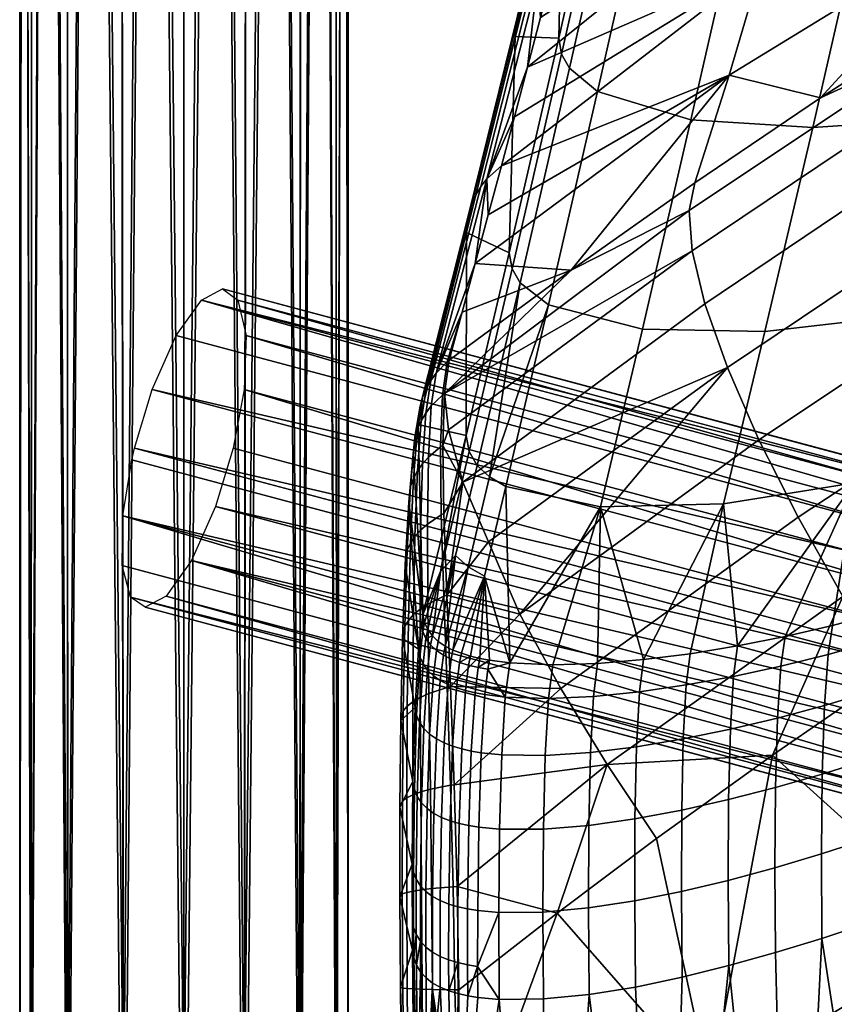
# Model space of a CAD drawing. Header units: millimetres. Extents: x -294 to 294, y -233 to 285.
# Tile 29 of 88: x -248 to -208, y 124 to 172. Entities that reach past the tile are written whole.
import ezdxf

# ---------------------------------------------------------------- set-up
doc = ezdxf.new("R2010")
doc.units = ezdxf.units.MM
doc.header["$MEASUREMENT"] = 0
for name, color, linetype in [('nozky', 250, 'Continuous'), ('podnoz', 251, 'Continuous'), ('sedak', 22, 'Continuous')]:
    doc.layers.add(name, color=color, linetype=linetype)

msp = doc.modelspace()

# ---------------------------------------------------------------- meshes
at = {"layer": 'nozky'}
mesh = msp.add_polyface(dxfattribs=at)
corners = [(-224.936, -216.732, 2), (-223.794, -217.041), (-224.98, -216.952), (-226.511, -216.889, 2), (-223.75, -216.821, 2), (-246.691, 260.476), (-247.41, 261.888), (-233.309, 260.476), (-247.85, 263.411), (-232.59, 261.888), (-234.292, 259.217), (-245.708, 259.217), (-236.892, 257.394), (-241.587, 256.91), (-243.108, 257.394), (-244.5, 258.175), (-238.413, 256.91), (-240, 256.746), (-235.5, 258.175), (-232.15, 263.411), (-232, 265), (-247.85, 262.903, 2), (-247.85, 263.411), (-247.41, 261.888), (-246.691, 259.968, 2), (-246.691, 260.476), (-245.708, 259.217), (-247.41, 261.38, 2), (-244.5, 257.667, 2), (-244.5, 258.175), (-243.108, 257.394), (-241.587, 256.402, 2), (-241.587, 256.91), (-240, 256.746), (-243.108, 256.886, 2), (-245.708, 258.709, 2), (-232.59, 261.38, 2), (-233.309, 260.476), (-232.59, 261.888), (-232.15, 262.903, 2), (-232.15, 263.411), (-232, 265), (-232, 264.492, 2), (-236.892, 256.886, 2), (-238.413, 256.91), (-236.892, 257.394), (-234.292, 258.709, 2), (-235.5, 258.175), (-234.292, 259.217), (-235.5, 257.667, 2), (-233.309, 259.968, 2), (-238.413, 256.402, 2), (-248, 264.492, 2), (-240, 256.238, 2)]
mesh.append_faces([[corners[k] for k in face] for face in [(0, 1, 2, 2), (0, 2, 3, 3), (1, 0, 4, 4), (5, 6, 7, 7), (8, 9, 6, 6), (5, 10, 11, 11), (12, 13, 14, 14), (14, 15, 12, 12), (11, 10, 15, 15), (13, 16, 17, 17), (15, 18, 12, 12), (18, 15, 10, 10), (5, 7, 10, 10), (9, 8, 19, 19), (20, 19, 8, 8), (6, 9, 7, 7), (13, 12, 16, 16), (21, 22, 23, 23), (24, 25, 26, 26), (27, 23, 25, 25), (28, 29, 30, 30), (31, 32, 33, 33), (34, 30, 32, 32), (35, 26, 29, 29), (36, 37, 38, 38), (39, 38, 40, 40), (41, 42, 40, 40), (43, 44, 45, 45), (46, 47, 48, 48), (49, 45, 47, 47), (48, 37, 50, 50), (51, 33, 44, 44), (27, 25, 24, 24), (24, 26, 35, 35), (23, 27, 21, 21), (34, 32, 31, 31), (30, 34, 28, 28), (29, 28, 35, 35), (21, 52, 22, 22), (46, 48, 50, 50), (50, 37, 36, 36), (47, 46, 49, 49), (51, 53, 33, 33), (51, 44, 43, 43), (45, 49, 43, 43), (53, 31, 33, 33), (38, 39, 36, 36), (40, 42, 39, 39)]])
at = {"layer": 'podnoz'}
mesh = msp.add_polyface(dxfattribs=at)
corners = [(-236.892, 272.097, 2), (-237.055, 117.209, 611.832), (-235.5, 271.316, 2), (-234.343, 115.483, 611.393), (-234.292, 270.275, 2), (-233.309, 269.016, 2), (-232.562, 112.854, 610.725), (-232.59, 267.604, 2), (-238.413, 272.582, 2), (-240, 272.746, 2), (-241.587, 272.582, 2), (-240, 117.754, 611.97), (-243.108, 272.097, 2), (-242.945, 117.209, 611.832), (-244.5, 271.316, 2), (-245.708, 270.275, 2), (-245.657, 115.483, 611.393), (-246.691, 269.016, 2), (-232, 110, 610), (-232, 264.492, 2), (-232.15, 266.081, 2), (-248, 110, 610), (-247.438, 112.854, 610.725), (-247.85, 266.081, 2), (-247.41, 267.604, 2), (-248, 264.492, 2), (-247.438, 107.146, 609.275), (-247.41, 261.38, 2), (-246.691, 259.968, 2), (-247.85, 262.903, 2), (-242.945, 102.791, 608.168), (-244.5, 257.667, 2), (-243.108, 256.886, 2), (-245.657, 104.517, 608.607), (-245.708, 258.709, 2), (-232.15, 262.903, 2), (-232.562, 107.146, 609.275), (-232.59, 261.38, 2), (-234.343, 104.517, 608.607), (-234.292, 258.709, 2), (-233.309, 259.968, 2), (-235.5, 257.667, 2), (-241.587, 256.402, 2), (-240, 102.246, 608.03), (-240, 256.238, 2), (-238.413, 256.402, 2), (-236.892, 256.886, 2), (-237.055, 102.791, 608.168)]
mesh.append_faces([[corners[k] for k in face] for face in [(0, 1, 2, 2), (2, 3, 4, 4), (5, 4, 3, 3), (5, 6, 7, 7), (8, 1, 0, 0), (9, 10, 11, 11), (10, 12, 13, 13), (14, 15, 16, 16), (14, 13, 12, 12), (9, 11, 8, 8), (15, 17, 16, 16), (18, 19, 20, 20), (6, 18, 20, 20), (7, 6, 20, 20), (3, 6, 5, 5), (21, 22, 23, 23), (22, 24, 23, 23), (13, 11, 10, 10), (22, 16, 17, 17), (21, 23, 25, 25), (11, 1, 8, 8), (22, 17, 24, 24), (26, 27, 28, 28), (26, 29, 27, 27), (30, 31, 32, 32), (33, 34, 31, 31), (33, 28, 34, 34), (35, 36, 37, 37), (19, 18, 35, 35), (38, 39, 40, 40), (38, 41, 39, 39), (40, 37, 36, 36), (26, 21, 29, 29), (32, 42, 30, 30), (33, 26, 28, 28), (30, 33, 31, 31), (43, 42, 44, 44), (44, 45, 43, 43), (46, 47, 45, 45), (41, 47, 46, 46), (36, 38, 40, 40), (25, 29, 21, 21)]])
mesh = msp.add_polyface(dxfattribs=at)
corners = [(-235.5, 271.316, 2), (-237.055, 117.209, 611.832), (-234.343, 115.483, 611.393), (-242.945, 117.209, 611.832), (-244.5, 271.316, 2), (-245.657, 115.483, 611.393), (-232.562, 107.146, 609.275), (-232.15, 262.903, 2), (-232, 110, 610), (-237.069, 153.577, 456.609), (-237.592, 150.723, 457.363), (-194.231, 139.156, 443.677), (-193.929, 140.567, 443.441), (-236.967, 156.206, 454.708), (-193.708, 142.01, 442.923), (-193.595, 143.399, 442.108), (-238.454, 147.87, 457.046), (-194.614, 137.746, 443.658), (-238.119, 158.477, 449.14), (-237.365, 157.932, 451.99), (-194.004, 146.365, 438.304), (-194.352, 146.78, 436.852), (-239.138, 157.932, 446.374), (-194.758, 146.909, 435.454), (-195.228, 146.78, 434.076), (-241.546, 153.577, 442.422), (-240.373, 156.206, 443.919), (-197.012, 144.638, 430.234), (-197.625, 143.399, 429.338), (-242.541, 150.148, 442.17), (-242.408, 150.723, 442.105), (-199.047, 139.156, 428.419), (-199.18, 138.581, 428.484), (-198.186, 142.01, 428.736), (-198.665, 140.567, 428.438), (-196.383, 145.646, 431.376), (-193.607, 144.638, 441.023), (-193.748, 145.646, 439.726), (-195.777, 146.365, 432.688), (-177.675, 144.25, 433.426), (-186.468, 144.837, 435.972), (-185.907, 143.077, 438.64), (-176.946, 142.478, 436.045), (-178.461, 144.8, 430.586), (-187.249, 145.387, 433.131), (-179.242, 144.228, 427.749), (-188.171, 144.823, 430.335), (-179.955, 142.436, 425.139), (-189.179, 143.051, 427.81), (-169.983, 144.612, 431.395), (-169.205, 142.842, 434.001), (-170.746, 145.164, 428.549), (-171.439, 144.595, 425.689), (-172.001, 142.809, 423.038)]
mesh.append_faces([[corners[k] for k in face] for face in [(0, 1, 2, 2), (3, 4, 5, 5), (6, 7, 8, 8), (9, 10, 11, 12), (13, 9, 14, 15), (10, 16, 17, 11), (18, 19, 20, 21), (22, 18, 23, 24), (25, 26, 27, 28), (29, 30, 31, 32), (30, 25, 33, 34), (26, 22, 35, 27), (19, 13, 36, 37), (9, 12, 14, 14), (13, 15, 36, 36), (19, 37, 20, 20), (22, 24, 38, 38), (18, 21, 23, 23), (25, 28, 33, 33), (22, 38, 35, 35), (39, 40, 41, 42), (43, 44, 40, 39), (45, 46, 44, 43), (47, 48, 46, 45), (49, 39, 42, 50), (51, 43, 39, 49), (52, 45, 43, 51), (53, 47, 45, 52), (41, 37, 36, 36), (40, 20, 37, 37), (36, 15, 41, 41), (44, 23, 21, 21), (44, 24, 23, 23), (46, 35, 38, 38), (48, 28, 27, 27), (27, 35, 48, 48), (38, 24, 46, 46), (21, 20, 40, 40), (41, 40, 37, 37), (40, 44, 21, 21), (46, 48, 35, 35), (44, 46, 24, 24)]])
mesh = msp.add_polyface(dxfattribs=at)
corners = [(-241.587, 256.402, 2), (-240, 102.246, 608.03), (-242.945, 102.791, 608.168), (-238.413, 256.402, 2), (-237.055, 102.791, 608.168), (-235.5, 257.667, 2), (-234.343, 104.517, 608.607), (-242.979, 147.428, 443.081), (-242.541, 150.148, 442.17), (-199.18, 138.581, 428.484), (-199.44, 137.222, 428.808), (-243.014, 145.011, 445.013), (-199.693, 134.575, 430.244), (-199.653, 133.444, 431.327), (-242.603, 143.458, 447.628), (-199.499, 132.535, 432.585), (-241.881, 142.97, 450.327), (-199.242, 131.891, 433.942), (-198.907, 131.519, 435.318), (-199.619, 135.861, 429.395), (-240.862, 143.515, 453.094), (-198.521, 131.403, 436.642), (-198.051, 131.533, 438.02), (-239.627, 145.241, 455.548), (-197.502, 131.948, 439.408), (-196.896, 132.667, 440.719), (-238.454, 147.87, 457.046), (-195.653, 134.914, 442.758), (-195.093, 136.302, 443.36), (-196.267, 133.674, 441.862), (-194.614, 137.746, 443.658), (-242.408, 150.723, 442.105), (-198.665, 140.567, 428.438), (-199.047, 139.156, 428.419), (-190.634, 136.85, 425.84), (-190.773, 134.069, 426.658), (-190.557, 131.602, 428.513), (-190.001, 130.019, 431.083), (-189.257, 129.527, 433.776), (-188.335, 130.09, 436.572), (-187.327, 131.863, 439.096), (-197.625, 143.399, 429.338), (-190.034, 140.359, 426.214), (-198.186, 142.01, 428.736), (-189.179, 143.051, 427.81), (-197.403, 138.738, 427.902), (-190.566, 137.438, 425.795)]
mesh.append_faces([[corners[k] for k in face] for face in [(0, 1, 2, 2), (3, 4, 1, 1), (4, 5, 6, 6), (7, 8, 9, 10), (11, 7, 12, 13), (14, 11, 13, 15), (16, 14, 17, 18), (7, 10, 19, 19), (7, 19, 12, 12), (14, 15, 17, 17), (20, 16, 21, 22), (23, 20, 24, 25), (26, 23, 27, 28), (21, 16, 18, 18), (20, 22, 24, 24), (23, 25, 29, 29), (23, 29, 27, 27), (26, 28, 30, 30), (31, 32, 33, 33), (34, 10, 9, 9), (35, 19, 10, 10), (36, 13, 12, 12), (36, 15, 13, 13), (12, 19, 35, 35), (37, 18, 17, 17), (38, 21, 18, 18), (39, 24, 22, 22), (40, 29, 25, 25), (22, 21, 38, 38), (17, 15, 37, 37), (35, 36, 12, 12), (36, 37, 15, 15), (37, 38, 18, 18), (34, 35, 10, 10), (41, 42, 43, 43), (44, 42, 41, 41), (32, 43, 42, 42), (45, 33, 32, 32), (45, 46, 34, 9), (32, 46, 45, 45), (33, 45, 9, 9)]])
at = {"layer": 'sedak'}
mesh = msp.add_polyface(dxfattribs=at)
corners = [(-199.414, 181.352, 516.355), (-211.86, 174.239, 518.883), (-210.286, 179.702, 543.673), (-197.854, 186.338, 541.406), (-200.978, 176.518, 491.283), (-213.437, 168.89, 494.074), (-221.358, 176.568, 561.877), (-208.717, 185.286, 568.441), (-223.261, 169.27, 532.105), (-208.974, 167.78, 468.255), (-188.155, 183.688, 488.659), (-196.465, 175.657, 465.648), (-221.133, 159.387, 471.031), (-215.099, 163.648, 469.622), (-202.761, 171.783, 466.93), (-201.412, 162.76, 450.26), (-188.953, 170.386, 447.374), (-187.581, 166.656, 444.18), (-199.955, 159.132, 447.128), (-202.437, 165.94, 453.993), (-189.902, 173.631, 451.191), (-202.992, 168.543, 458.15), (-190.396, 176.253, 455.445), (-203.087, 170.495, 462.529), (-190.444, 178.179, 459.921), (-213.518, 154.641, 453.334), (-211.979, 151.123, 450.265), (-214.616, 157.749, 456.98), (-215.237, 160.326, 461.036), (-215.385, 162.298, 465.313), (-190.088, 179.401, 464.409), (-203.023, 166.766, 592.292), (-196.946, 167.793, 592.796), (-194.613, 177.537, 632.907), (-200.688, 176.752, 632.514), (-209.362, 166.343, 591.352), (-207.012, 176.578, 631.719), (-215.292, 166.718, 590.102), (-212.918, 177.178, 630.625), (-219.84, 168.094, 588.769), (-217.443, 178.719, 629.42), (-199.257, 158.445, 552.589), (-193.829, 160.162, 552.682), (-191.502, 169.245, 592.832), (-205.337, 157.125, 551.984), (-211.696, 156.405, 550.909), (-217.657, 156.51, 549.514), (-201.235, 150.63, 517.64), (-195.826, 152.606, 517.779), (-207.319, 149.026, 516.953)]
mesh.append_faces([[corners[k] for k in face] for face in [(0, 1, 2, 3), (4, 5, 1, 0), (6, 7, 2, 2), (1, 8, 2, 2), (9, 5, 4, 4), (10, 11, 4, 4), (12, 5, 13, 13), (14, 4, 11, 11), (9, 4, 14, 14), (13, 5, 9, 9), (15, 16, 17, 18), (19, 20, 16, 15), (21, 22, 20, 19), (23, 24, 22, 21), (25, 15, 18, 26), (27, 19, 15, 25), (28, 21, 19, 27), (29, 23, 21, 28), (30, 24, 11, 11), (14, 11, 23, 23), (23, 11, 24, 24), (23, 9, 14, 14), (23, 29, 13, 9), (31, 32, 33, 34), (35, 31, 34, 36), (37, 35, 36, 38), (39, 37, 38, 40), (41, 42, 43, 32), (44, 41, 32, 31), (45, 44, 31, 35), (46, 45, 35, 37), (47, 48, 42, 41), (49, 47, 41, 44)]])
mesh = msp.add_polyface(dxfattribs=at)
corners = [(-221.739, 170.688, 587.673), (-219.331, 181.364, 628.372), (-221.512, 180.527, 592.603), (-224.152, 160.231, 546.918), (-223.866, 170.771, 552.883), (-213.437, 168.89, 494.074), (-225.167, 162.08, 502.307), (-224.531, 164.464, 512.242), (-211.86, 174.239, 518.883), (-223.896, 166.861, 522.175), (-210.286, 179.702, 543.673), (-223.261, 169.27, 532.105), (-222.626, 171.691, 542.031), (-221.991, 174.124, 551.955), (-208.717, 185.286, 568.441), (-221.358, 176.568, 561.877), (-220.727, 179.025, 571.795), (-223.096, 173.111, 552.271), (-220.673, 182.959, 591.95), (-220.32, 183.351, 591.831), (-222.772, 173.498, 552.157), (-223.369, 172.685, 552.39), (-220.972, 182.525, 592.076), (-223.588, 172.23, 552.513), (-221.209, 182.056, 592.206), (-223.747, 171.754, 552.638), (-221.382, 181.561, 592.339), (-225.53, 163.458, 512.544), (-225.237, 163.838, 512.436), (-225.777, 163.045, 512.656), (-225.975, 162.607, 512.772), (-226.118, 162.152, 512.888), (-226.226, 161.221, 513.114), (-221.212, 169.225, 588.167), (-219.84, 168.094, 588.769), (-217.443, 178.719, 629.42), (-218.807, 179.893, 628.856), (-221.594, 169.913, 587.904), (-219.187, 180.59, 628.601), (-224.005, 159.453, 547.151)]
mesh.append_faces([[corners[k] for k in face] for face in [(0, 1, 2, 2), (3, 0, 4, 4), (2, 4, 0, 0), (5, 6, 7, 7), (8, 7, 9, 9), (10, 11, 12, 12), (10, 12, 13, 13), (11, 8, 9, 9), (14, 15, 16, 16), (15, 10, 13, 13), (8, 5, 7, 7), (17, 18, 19, 20), (21, 22, 18, 17), (23, 24, 22, 21), (25, 26, 24, 23), (27, 17, 20, 28), (29, 21, 17, 27), (30, 23, 21, 29), (31, 25, 23, 30), (20, 15, 13, 13), (12, 20, 13, 13), (9, 28, 11, 11), (7, 28, 9, 9), (11, 20, 12, 12), (20, 16, 15, 15), (11, 28, 20, 20), (20, 19, 16, 16), (25, 4, 2, 26), (31, 32, 4, 25), (33, 34, 35, 36), (37, 33, 36, 38), (1, 0, 37, 38), (39, 37, 0, 3)]])
mesh = msp.add_polyface(dxfattribs=at)
corners = [(-226.249, 151.335, 511.517), (-224.152, 160.231, 546.918), (-226.226, 161.221, 513.114), (-223.866, 170.771, 552.883), (-228.589, 151.879, 473.296), (-213.437, 168.89, 494.074), (-225.803, 159.707, 492.369), (-225.167, 162.08, 502.307), (-221.133, 159.387, 471.031), (-226.438, 157.346, 482.428), (-227.073, 154.998, 472.483), (-215.237, 160.326, 461.036), (-214.616, 157.749, 456.98), (-226.414, 149.063, 460.149), (-227.103, 151.605, 464.101), (-215.385, 162.298, 465.313), (-227.305, 153.375, 467.736), (-213.518, 154.641, 453.334), (-215.099, 163.648, 469.622), (-227.972, 154.007, 472.769), (-225.53, 163.458, 512.544), (-225.237, 163.838, 512.436), (-227.71, 154.375, 472.669), (-228.192, 153.61, 472.874), (-225.777, 163.045, 512.656), (-228.368, 153.192, 472.98), (-225.975, 162.607, 512.772), (-228.495, 152.759, 473.087), (-226.118, 162.152, 512.888), (-224.531, 164.464, 512.242), (-227.174, 154.919, 472.509), (-227.406, 153.299, 467.774), (-227.952, 152.779, 468.028), (-222.238, 157.692, 548.061), (-217.657, 156.51, 549.514), (-215.292, 166.718, 590.102), (-219.84, 168.094, 588.769), (-223.62, 158.773, 547.424), (-221.212, 169.225, 588.167), (-224.005, 159.453, 547.151), (-221.594, 169.913, 587.904), (-225.11, 149.316, 512.35), (-226.102, 150.553, 511.751), (-225.713, 149.882, 512.031)]
mesh.append_faces([[corners[k] for k in face] for face in [(0, 1, 2, 2), (3, 2, 1, 1), (4, 0, 2, 2), (5, 6, 7, 7), (8, 9, 6, 6), (9, 8, 10, 10), (5, 8, 6, 6), (11, 12, 13, 14), (15, 11, 16, 16), (11, 14, 16, 16), (13, 12, 17, 17), (8, 18, 15, 15), (16, 8, 15, 15), (8, 16, 10, 10), (19, 20, 21, 22), (23, 24, 20, 19), (25, 26, 24, 23), (27, 28, 26, 25), (7, 21, 29, 29), (9, 22, 6, 6), (30, 9, 10, 10), (10, 16, 31, 30), (6, 21, 7, 7), (30, 22, 9, 9), (31, 32, 22, 30), (2, 28, 27, 4), (22, 21, 6, 6), (33, 34, 35, 36), (37, 33, 36, 38), (39, 37, 38, 40), (37, 41, 33, 33), (42, 43, 37, 39), (42, 39, 1, 0)]])
mesh = msp.add_polyface(dxfattribs=at)
corners = [(-227.195, 143.56, 456.552), (-225.165, 146.154, 456.659), (-223.626, 142.636, 453.59), (-226.414, 149.063, 460.149), (-213.518, 154.641, 453.334), (-211.979, 151.123, 450.265), (-227.013, 139.104, 454.239), (-227.333, 147.531, 459.627), (-227.383, 150.852, 463.394), (-227.305, 153.375, 467.736), (-227.103, 151.605, 464.101), (-227.493, 150.779, 463.447), (-227.406, 153.299, 467.774), (-227.34, 143.503, 456.632), (-227.459, 147.464, 459.695), (-224.318, 148.849, 512.699), (-219.701, 147.855, 514.252), (-217.657, 156.51, 549.514), (-222.238, 157.692, 548.061), (-225.11, 149.316, 512.35), (-223.62, 158.773, 547.424), (-225.713, 149.882, 512.031), (-226.761, 145.498, 494.32), (-226.154, 144.942, 494.645), (-225.358, 144.49, 495.002), (-224.118, 140.259, 480.876), (-227.27, 141.081, 478.323), (-226.892, 140.888, 478.738), (-217.609, 140.42, 483.743), (-213.703, 148.014, 515.767), (-226.102, 150.553, 511.751), (-227.499, 144.719, 488.16), (-226.249, 151.335, 511.517), (-219.851, 140.23, 482.967), (-222.031, 140.164, 482.015), (-227.606, 141.31, 477.89), (-227.894, 141.579, 477.44), (-226.479, 140.727, 479.135), (-226.04, 140.592, 479.515), (-228.351, 142.604, 476.074)]
mesh.append_faces([[corners[k] for k in face] for face in [(0, 1, 2, 2), (1, 0, 3, 3), (4, 1, 3, 3), (4, 2, 1, 1), (4, 5, 2, 2), (6, 0, 2, 2), (7, 3, 0, 0), (8, 3, 7, 7), (9, 10, 8, 8), (10, 3, 8, 8), (9, 8, 11, 12), (7, 0, 13, 14), (8, 7, 14, 11), (15, 16, 17, 18), (19, 20, 21, 21), (18, 19, 15, 15), (22, 23, 19, 21), (23, 24, 15, 19), (16, 15, 25, 25), (15, 24, 25, 25), (26, 23, 22, 22), (23, 27, 24, 24), (28, 29, 16, 16), (21, 30, 31, 22), (31, 30, 32, 32), (28, 16, 33, 33), (34, 16, 25, 25), (33, 16, 34, 34), (22, 35, 26, 26), (26, 27, 23, 23), (22, 36, 35, 35), (37, 38, 24, 24), (22, 31, 36, 36), (32, 39, 31, 31)]])
mesh = msp.add_polyface(dxfattribs=at)
corners = [(-201.824, 127.195, 444.694), (-205.573, 139.722, 445.377), (-199.745, 143.563, 443.782), (-210.072, 147.353, 447.89), (-198.138, 155.224, 444.72), (-196.061, 151.22, 443.093), (-207.9, 143.5, 446.264), (-211.979, 151.123, 450.265), (-199.955, 159.132, 447.128), (-221.64, 139.013, 451.249), (-219.383, 135.319, 449.622), (-223.626, 142.636, 453.59), (-211.314, 135.767, 447.018), (-213.703, 148.014, 515.767), (-207.319, 149.026, 516.953), (-205.337, 157.125, 551.984), (-211.696, 156.405, 550.909), (-219.701, 147.855, 514.252), (-217.657, 156.51, 549.514), (-208.399, 142.08, 485.343), (-206.104, 142.699, 485.454), (-201.235, 150.63, 517.64), (-210.709, 141.542, 485.135), (-201.583, 144.191, 485.465), (-199.372, 145.069, 485.386), (-203.827, 143.402, 485.488), (-213.022, 141.084, 484.812), (-215.331, 140.71, 484.353), (-217.609, 140.42, 483.743), (-204.246, 139.625, 478.142), (-202.012, 140.443, 478.083), (-201.812, 142.845, 481.477), (-204.052, 142.042, 481.513), (-206.506, 138.874, 478.132), (-206.321, 141.318, 481.485), (-208.784, 138.191, 478.038), (-208.61, 140.671, 481.376), (-211.074, 137.573, 477.85), (-210.912, 140.098, 481.172), (-213.371, 137.025, 477.555), (-213.219, 139.601, 480.856), (-202.146, 137.151, 475.573), (-199.943, 138.036, 475.409), (-199.807, 141.33, 477.955), (-204.373, 136.324, 475.662), (-215.522, 139.186, 480.411), (-217.801, 138.856, 479.822)]
mesh.append_faces([[corners[k] for k in face] for face in [(0, 1, 2, 2), (3, 4, 5, 6), (7, 8, 4, 3), (9, 3, 6, 10), (11, 7, 3, 9), (12, 6, 1, 1), (1, 6, 2, 2), (13, 14, 15, 16), (17, 13, 16, 18), (19, 20, 14, 14), (14, 20, 21, 21), (22, 19, 14, 14), (23, 24, 21, 21), (21, 20, 25, 25), (25, 23, 21, 21), (26, 13, 27, 27), (27, 13, 28, 28), (26, 14, 13, 13), (14, 26, 22, 22), (29, 30, 31, 32), (33, 29, 32, 34), (35, 33, 34, 36), (37, 35, 36, 38), (39, 37, 38, 40), (41, 42, 43, 30), (44, 41, 30, 29), (25, 32, 31, 23), (20, 34, 32, 25), (22, 38, 36, 19), (19, 36, 34, 20), (27, 45, 40, 26), (28, 46, 45, 27), (26, 40, 38, 22)]])
mesh = msp.add_polyface(dxfattribs=at)
corners = [(-228.351, 142.604, 476.074), (-228.832, 150.42, 469.15), (-229.042, 148.093, 465.418), (-229.214, 145.042, 462.247), (-228.571, 140.928, 472.259), (-228.589, 151.879, 473.296), (-226.249, 151.335, 511.517), (-229.342, 141.442, 459.711), (-228.218, 152.429, 468.195), (-227.972, 154.007, 472.769), (-227.71, 154.375, 472.669), (-227.952, 152.779, 468.028), (-228.441, 152.054, 468.373), (-228.192, 153.61, 472.874), (-228.618, 151.659, 468.56), (-228.368, 153.192, 472.98), (-228.744, 151.251, 468.754), (-228.495, 152.759, 473.087), (-228.379, 149.962, 464.031), (-228.088, 150.288, 463.798), (-228.623, 149.614, 464.281), (-228.816, 149.248, 464.548), (-228.953, 148.869, 464.827), (-228.465, 146.726, 460.434), (-228.134, 147.019, 460.14), (-228.743, 146.414, 460.753), (-228.962, 146.086, 461.094), (-229.116, 145.746, 461.457), (-228.494, 142.876, 457.503), (-228.115, 143.125, 457.156), (-228.812, 142.612, 457.879), (-229.061, 142.333, 458.288), (-229.235, 142.043, 458.728), (-227.493, 150.779, 463.447), (-227.406, 153.299, 467.774), (-227.34, 143.503, 456.632), (-227.459, 147.464, 459.695), (-227.499, 144.719, 488.16), (-228.276, 142.229, 476.522), (-228.12, 141.886, 476.98), (-227.894, 141.579, 477.44), (-228.359, 141.787, 475.106)]
mesh.append_faces([[corners[k] for k in face] for face in [(0, 1, 2, 2), (2, 3, 4, 4), (1, 0, 5, 5), (0, 6, 5, 5), (3, 7, 4, 4), (0, 2, 4, 4), (8, 9, 10, 11), (12, 13, 9, 8), (14, 15, 13, 12), (16, 17, 15, 14), (18, 8, 11, 19), (20, 12, 8, 18), (21, 14, 12, 20), (22, 16, 14, 21), (23, 18, 19, 24), (25, 20, 18, 23), (26, 21, 20, 25), (27, 22, 21, 26), (28, 23, 24, 29), (30, 25, 23, 28), (31, 26, 25, 30), (32, 27, 26, 31), (33, 19, 11, 34), (35, 29, 24, 36), (36, 24, 19, 33), (16, 1, 5, 17), (22, 2, 1, 16), (32, 7, 3, 27), (27, 3, 2, 22), (37, 0, 38, 38), (37, 38, 39, 39), (37, 39, 40, 40), (0, 41, 38, 38)]])
mesh = msp.add_polyface(dxfattribs=at)
corners = [(-211.314, 135.767, 447.018), (-205.573, 139.722, 445.377), (-201.824, 127.195, 444.694), (-193.833, 147.29, 442.234), (-188.922, 134.374, 441.253), (-219.383, 135.319, 449.622), (-216.966, 131.701, 448.705), (-207.9, 143.5, 446.264), (-189.481, 126.07, 471.588), (-189.567, 135.125, 471.397), (-191.549, 133.931, 471.895), (-215.665, 136.556, 477.136), (-213.371, 137.025, 477.555), (-213.219, 139.601, 480.856), (-215.522, 139.186, 480.411), (-217.942, 136.172, 476.582), (-217.801, 138.856, 479.822), (-206.625, 135.555, 475.674), (-204.373, 136.324, 475.662), (-204.246, 139.625, 478.142), (-206.506, 138.874, 478.132), (-208.893, 134.844, 475.601), (-208.784, 138.191, 478.038), (-211.172, 134.191, 475.434), (-211.074, 137.573, 477.85), (-213.459, 133.603, 475.164), (-215.745, 133.09, 474.778), (-218.021, 132.664, 474.264), (-197.831, 135.073, 473.631), (-195.693, 136.046, 473.273), (-195.631, 139.98, 474.841), (-197.767, 138.977, 475.165), (-200.01, 134.156, 473.91), (-199.943, 138.036, 475.409), (-202.209, 133.285, 474.104), (-202.146, 137.151, 475.573), (-204.433, 132.461, 474.216), (-206.675, 131.685, 474.244), (-208.934, 130.959, 474.183), (-211.204, 130.284, 474.029), (-213.481, 129.668, 473.777), (-215.76, 129.125, 473.416), (-218.035, 128.67, 472.936), (-193.604, 137.088, 472.847), (-193.591, 132.839, 472.38), (-191.563, 138.212, 472.372), (-197.828, 130.899, 473.196), (-195.686, 131.834, 472.821), (-200.009, 130.013, 473.492), (-204.425, 128.351, 473.82), (-202.207, 129.164, 473.7), (-208.911, 126.844, 473.791), (-206.661, 127.576, 473.851), (-211.172, 126.154, 473.639), (-189.58, 137.823, 471.563)]
mesh.append_faces([[corners[k] for k in face] for face in [(0, 1, 2, 2), (2, 3, 4, 4), (5, 0, 6, 6), (5, 7, 0, 0), (8, 9, 10, 10), (11, 12, 13, 14), (15, 11, 14, 16), (17, 18, 19, 20), (21, 17, 20, 22), (23, 21, 22, 24), (25, 23, 24, 12), (26, 25, 12, 11), (27, 26, 11, 15), (28, 29, 30, 31), (32, 28, 31, 33), (34, 32, 33, 35), (36, 34, 35, 18), (37, 36, 18, 17), (38, 37, 17, 21), (39, 38, 21, 23), (40, 39, 23, 25), (41, 40, 25, 26), (42, 41, 26, 27), (43, 44, 10, 45), (28, 46, 47, 29), (32, 48, 46, 28), (29, 47, 44, 43), (36, 49, 50, 34), (38, 51, 52, 37), (37, 52, 49, 36), (39, 53, 51, 38), (34, 50, 48, 32), (10, 9, 54, 54), (54, 45, 10, 10)]])
mesh = msp.add_polyface(dxfattribs=at)
corners = [(-226.828, 134.326, 452.691), (-221.64, 139.013, 451.249), (-219.383, 135.319, 449.622), (-227.013, 139.104, 454.239), (-223.626, 142.636, 453.59), (-227.195, 143.56, 456.552), (-227.178, 139.061, 454.326), (-227.34, 143.503, 456.632), (-227.013, 134.298, 452.779), (-225.582, 140.481, 479.879), (-225.358, 144.49, 495.002), (-226.04, 140.592, 479.515), (-225.107, 140.389, 480.226), (-224.118, 140.259, 480.876), (-226.479, 140.727, 479.135), (-226.892, 140.888, 478.738), (-220.191, 135.894, 475.877), (-217.942, 136.172, 476.582), (-217.801, 138.856, 479.822), (-220.047, 138.628, 479.074), (-222.393, 135.749, 475.002), (-222.237, 138.529, 478.153), (-224.51, 135.779, 473.933), (-224.339, 138.597, 477.043), (-225.516, 135.884, 473.311), (-225.336, 138.717, 476.403), (-225.997, 135.966, 472.974), (-225.814, 138.805, 476.06), (-226.462, 136.072, 472.62), (-226.275, 138.914, 475.699), (-226.904, 136.202, 472.246), (-226.716, 139.047, 475.321), (-227.318, 136.363, 471.853), (-227.129, 139.208, 474.925), (-219.851, 140.23, 482.967), (-217.609, 140.42, 483.743), (-222.031, 140.164, 482.015), (-225.191, 139.95, 478.809), (-226.126, 140.152, 478.1), (-225.667, 140.041, 478.463), (-226.565, 140.285, 477.721), (-226.978, 140.446, 477.324), (-227.27, 141.081, 478.323), (-227.355, 140.639, 476.909)]
mesh.append_faces([[corners[k] for k in face] for face in [(0, 1, 2, 2), (1, 3, 4, 4), (0, 3, 1, 1), (5, 3, 6, 7), (3, 0, 8, 6), (9, 10, 11, 11), (12, 10, 9, 9), (13, 10, 12, 12), (14, 10, 15, 15), (16, 17, 18, 19), (20, 16, 19, 21), (22, 20, 21, 23), (24, 22, 23, 25), (26, 24, 25, 27), (28, 26, 27, 29), (30, 28, 29, 31), (32, 30, 31, 33), (34, 19, 18, 35), (36, 21, 19, 34), (13, 23, 21, 36), (37, 13, 12, 12), (11, 38, 39, 9), (9, 39, 12, 12), (38, 29, 27, 39), (14, 40, 11, 11), (40, 38, 11, 11), (38, 40, 31, 29), (15, 41, 40, 14), (27, 25, 37, 39), (37, 12, 39, 39), (37, 23, 13, 13), (42, 43, 41, 15), (23, 37, 25, 25), (31, 40, 41, 33)]])
mesh = msp.add_polyface(dxfattribs=at)
corners = [(-229.342, 141.442, 459.711), (-228.736, 138.087, 469.201), (-228.571, 140.928, 472.259), (-229.427, 137.46, 457.83), (-228.838, 134.476, 467.097), (-228.486, 138.577, 455.286), (-228.494, 142.876, 457.503), (-228.115, 143.125, 457.156), (-228.06, 138.77, 454.902), (-228.841, 138.371, 455.708), (-228.812, 142.612, 457.879), (-229.118, 138.154, 456.171), (-229.061, 142.333, 458.288), (-229.312, 137.928, 456.677), (-229.235, 142.043, 458.728), (-228.458, 133.978, 453.777), (-227.989, 134.107, 453.371), (-228.845, 133.839, 454.231), (-229.145, 133.693, 454.736), (-229.353, 133.541, 455.294), (-227.013, 134.298, 452.779), (-227.178, 139.061, 454.326), (-227.34, 143.503, 456.632), (-227.694, 136.557, 471.441), (-227.318, 136.363, 471.853), (-227.129, 139.208, 474.925), (-227.507, 139.401, 474.51), (-228.025, 136.789, 471.01), (-227.841, 139.632, 474.076), (-228.303, 137.061, 470.562), (-228.123, 139.902, 473.626), (-228.519, 137.372, 470.104), (-228.346, 140.211, 473.166), (-228.666, 137.715, 469.648), (-228.498, 140.554, 472.707), (-228.77, 134.103, 467.54), (-228.628, 133.757, 467.993), (-227.979, 141.137, 476.025), (-227.894, 141.579, 477.44), (-228.204, 141.445, 475.565), (-227.692, 140.868, 476.475), (-227.606, 141.31, 477.89), (-228.12, 141.886, 476.98), (-228.276, 142.229, 476.522), (-228.359, 141.787, 475.106), (-228.351, 142.604, 476.074), (-227.355, 140.639, 476.909), (-227.27, 141.081, 478.323), (-226.978, 140.446, 477.324)]
mesh.append_faces([[corners[k] for k in face] for face in [(0, 1, 2, 2), (3, 1, 0, 0), (3, 4, 1, 1), (5, 6, 7, 8), (9, 10, 6, 5), (11, 12, 10, 9), (13, 14, 12, 11), (15, 5, 8, 16), (17, 9, 5, 15), (18, 11, 9, 17), (19, 13, 11, 18), (20, 16, 8, 21), (21, 8, 7, 22), (0, 14, 13, 3), (23, 24, 25, 26), (27, 23, 26, 28), (29, 27, 28, 30), (31, 29, 30, 32), (33, 31, 32, 34), (35, 36, 31, 33), (37, 38, 39, 39), (38, 37, 40, 41), (39, 42, 43, 44), (38, 42, 39, 39), (2, 34, 44, 45), (44, 34, 32, 39), (41, 40, 46, 47), (46, 26, 25, 48), (26, 46, 40, 28), (28, 40, 37, 30), (37, 39, 32, 30), (33, 34, 2, 1), (1, 4, 35, 33)]])
mesh = msp.add_polyface(dxfattribs=at)
corners = [(-229.427, 137.46, 457.83), (-229.472, 133.232, 456.581), (-228.838, 134.476, 467.097), (-228.878, 130.452, 465.947), (-229.479, 128.874, 455.93), (-228.864, 126.274, 465.672), (-229.452, 124.467, 455.83), (-228.424, 129.207, 452.951), (-228.458, 133.978, 453.777), (-227.989, 134.107, 453.371), (-227.927, 129.268, 452.537), (-228.83, 129.142, 453.424), (-228.845, 133.839, 454.231), (-229.144, 129.075, 453.958), (-229.145, 133.693, 454.736), (-229.358, 129.006, 454.552), (-229.353, 133.541, 455.294), (-228.396, 124.366, 452.762), (-227.89, 124.355, 452.35), (-228.808, 124.379, 453.245), (-229.121, 124.396, 453.797), (-229.335, 124.416, 454.414), (-229.312, 137.928, 456.677), (-228.145, 133.168, 468.891), (-227.817, 132.933, 469.318), (-227.694, 136.557, 471.441), (-228.025, 136.789, 471.01), (-228.417, 133.444, 468.447), (-228.303, 137.061, 470.562), (-228.628, 133.757, 467.993), (-228.519, 137.372, 470.104), (-228.204, 129.124, 467.735), (-227.88, 128.884, 468.16), (-228.472, 129.406, 467.292), (-228.676, 129.725, 466.84), (-228.812, 130.076, 466.389), (-228.77, 134.103, 467.54), (-227.516, 125.966, 468.298), (-227.506, 128.683, 468.566), (-227.89, 126.171, 467.892), (-228.212, 126.417, 467.465), (-228.676, 127.028, 466.569), (-228.476, 126.704, 467.022), (-228.811, 127.383, 466.117), (-228.665, 125.535, 466.568), (-228.799, 125.893, 466.115)]
mesh.append_faces([[corners[k] for k in face] for face in [(0, 1, 2, 2), (3, 2, 1, 1), (4, 5, 3, 3), (6, 5, 4, 4), (1, 4, 3, 3), (7, 8, 9, 10), (11, 12, 8, 7), (13, 14, 12, 11), (15, 16, 14, 13), (17, 7, 10, 18), (19, 11, 7, 17), (20, 13, 11, 19), (21, 15, 13, 20), (15, 4, 1, 16), (21, 6, 4, 15), (16, 1, 0, 22), (23, 24, 25, 26), (27, 23, 26, 28), (29, 27, 28, 30), (31, 32, 24, 23), (33, 31, 23, 27), (34, 33, 27, 29), (35, 34, 29, 36), (37, 38, 32, 39), (31, 40, 39, 32), (2, 3, 35, 36), (33, 34, 41, 42), (33, 42, 40, 31), (34, 35, 43, 41), (35, 3, 43, 43), (44, 42, 41, 41), (45, 41, 43, 43), (3, 5, 43, 43)]])
mesh = msp.add_polyface(dxfattribs=at)
corners = [(-214.36, 119.567, 448.358), (-221.818, 128.064, 450.213), (-216.966, 131.701, 448.705), (-219.383, 135.319, 449.622), (-226.598, 124.344, 451.755), (-226.679, 129.368, 451.883), (-226.828, 134.326, 452.691), (-226.878, 129.356, 451.963), (-227.013, 134.298, 452.779), (-226.806, 124.345, 451.821), (-227.927, 129.268, 452.537), (-227.989, 134.107, 453.371), (-227.89, 124.355, 452.35), (-220.272, 132.347, 473.606), (-218.021, 132.664, 474.264), (-217.942, 136.172, 476.582), (-220.191, 135.894, 475.877), (-222.484, 132.166, 472.781), (-222.393, 135.749, 475.002), (-224.616, 132.168, 471.759), (-224.51, 135.779, 473.933), (-225.63, 132.263, 471.157), (-225.516, 135.884, 473.311), (-226.116, 132.343, 470.829), (-225.997, 135.966, 472.974), (-226.583, 132.446, 470.482), (-226.462, 136.072, 472.62), (-227.027, 132.576, 470.114), (-226.904, 136.202, 472.246), (-227.441, 132.737, 469.726), (-227.318, 136.363, 471.853), (-227.817, 132.933, 469.318), (-227.694, 136.557, 471.441), (-220.29, 128.326, 472.32), (-218.035, 128.67, 472.936), (-222.513, 128.122, 471.542), (-224.661, 128.109, 470.562), (-225.685, 128.201, 469.977), (-226.174, 128.28, 469.656), (-226.645, 128.384, 469.315), (-227.091, 128.517, 468.951), (-227.506, 128.683, 468.566), (-227.88, 128.884, 468.16), (-220.249, 124.112, 471.987), (-217.99, 124.475, 472.579), (-225.688, 125.475, 469.704), (-226.652, 125.661, 469.046), (-226.18, 125.555, 469.386), (-227.101, 125.797, 468.683), (-227.516, 125.966, 468.298), (-224.645, 123.872, 470.278)]
mesh.append_faces([[corners[k] for k in face] for face in [(0, 1, 2, 2), (1, 3, 2, 2), (1, 4, 5, 5), (1, 5, 3, 3), (6, 3, 5, 5), (6, 5, 7, 8), (5, 4, 9, 7), (7, 10, 11, 8), (9, 12, 10, 7), (13, 14, 15, 16), (17, 13, 16, 18), (19, 17, 18, 20), (21, 19, 20, 22), (23, 21, 22, 24), (25, 23, 24, 26), (27, 25, 26, 28), (29, 27, 28, 30), (31, 29, 30, 32), (33, 34, 14, 13), (35, 33, 13, 17), (36, 35, 17, 19), (37, 36, 19, 21), (38, 37, 21, 23), (39, 38, 23, 25), (40, 39, 25, 27), (41, 40, 27, 29), (42, 41, 29, 31), (33, 43, 44, 34), (45, 36, 37, 37), (39, 46, 47, 38), (37, 38, 47, 45), (48, 46, 39, 40), (48, 40, 41, 49), (45, 50, 36, 36)]])
mesh = msp.add_polyface(dxfattribs=at)
corners = [(-201.494, 108.25, 445.128), (-214.113, 101.064, 448.908), (-214.36, 119.567, 448.358), (-201.824, 127.195, 444.694), (-188.53, 115.015, 441.58), (-188.922, 134.374, 441.253), (-201.153, 89.314, 445.644), (-213.854, 82.57, 449.499), (-188.128, 95.663, 442.028), (-200.802, 70.393, 446.244), (-213.583, 64.091, 450.131), (-187.718, 76.325, 442.601), (-216.966, 131.701, 448.705), (-211.314, 135.767, 447.018), (-226.148, 69.025, 453.827), (-203.963, 60.926, 475.745), (-198.398, 61.503, 475.345), (-198.823, 98.1, 474.205), (-204.395, 97.424, 474.629), (-210.02, 60.006, 475.567), (-210.442, 96.35, 474.472), (-216.217, 58.82, 474.713), (-216.618, 94.969, 473.631), (-193.591, 132.839, 472.38), (-195.686, 131.834, 472.821), (-189.308, 108.191, 472.02), (-191.549, 133.931, 471.895), (-200.009, 130.013, 473.492), (-197.828, 130.899, 473.196), (-189.131, 90.347, 472.523), (-202.207, 129.164, 473.7), (-204.425, 128.351, 473.82), (-206.661, 127.576, 473.851), (-208.911, 126.844, 473.791), (-213.442, 125.518, 473.392), (-211.172, 126.154, 473.639), (-188.949, 72.536, 473.097), (-215.715, 124.952, 473.043), (-217.99, 124.475, 472.579), (-213.481, 129.668, 473.777), (-211.204, 130.284, 474.029), (-218.035, 128.67, 472.936), (-215.76, 129.125, 473.416)]
mesh.append_faces([[corners[k] for k in face] for face in [(0, 1, 2, 3), (4, 0, 3, 5), (6, 7, 1, 0), (8, 6, 0, 4), (9, 10, 7, 6), (11, 9, 6, 8), (12, 13, 2, 2), (13, 3, 2, 2), (10, 14, 7, 7), (15, 16, 17, 18), (19, 15, 18, 20), (21, 19, 20, 22), (17, 23, 24, 24), (23, 25, 26, 26), (25, 23, 17, 17), (27, 17, 28, 28), (17, 24, 28, 28), (17, 29, 25, 25), (30, 17, 27, 27), (18, 31, 32, 32), (31, 18, 30, 30), (20, 18, 33, 33), (32, 33, 18, 18), (34, 20, 35, 35), (33, 35, 20, 20), (30, 18, 17, 17), (16, 36, 29, 17), (22, 34, 37, 37), (38, 22, 37, 37), (22, 20, 34, 34), (39, 34, 35, 40), (41, 38, 37, 42), (42, 37, 34, 39)]])
mesh = msp.add_polyface(dxfattribs=at)
corners = [(-228.539, 91.622, 466.755), (-228.864, 126.274, 465.672), (-229.452, 124.467, 455.83), (-226.532, 115.124, 452.103), (-226.598, 124.344, 451.755), (-221.818, 128.064, 450.213), (-214.36, 119.567, 448.358), (-227.89, 124.355, 452.35), (-226.806, 124.345, 451.821), (-226.463, 105.904, 452.45), (-226.824, 108.97, 469.242), (-225.676, 123.965, 469.701), (-226.169, 124.045, 469.383), (-224.645, 123.872, 470.278), (-216.618, 94.969, 473.631), (-217.99, 124.475, 472.579), (-220.249, 124.112, 471.987), (-228.619, 117.95, 466.748), (-228.466, 125.208, 467.02), (-228.665, 125.535, 466.568), (-228.799, 125.893, 466.115), (-226.643, 124.153, 469.044), (-227.091, 124.29, 468.681), (-228.231, 117.386, 467.545), (-227.507, 124.461, 468.296), (-227.88, 124.669, 467.89), (-228.202, 124.918, 467.464), (-220.29, 128.326, 472.32), (-222.513, 128.122, 471.542), (-222.482, 123.894, 471.234), (-224.661, 128.109, 470.562), (-227.516, 125.966, 468.298), (-227.101, 125.797, 468.683), (-227.89, 126.171, 467.892), (-225.688, 125.475, 469.704), (-226.652, 125.661, 469.046), (-226.18, 125.555, 469.386), (-228.212, 126.417, 467.465), (-228.476, 126.704, 467.022), (-228.676, 127.028, 466.569), (-228.811, 127.383, 466.117)]
mesh.append_faces([[corners[k] for k in face] for face in [(0, 1, 2, 2), (3, 4, 5, 5), (3, 5, 6, 6), (7, 8, 3, 3), (4, 3, 8, 8), (3, 9, 7, 7), (10, 11, 12, 12), (11, 10, 13, 13), (14, 15, 16, 16), (17, 18, 19, 19), (17, 20, 1, 1), (20, 17, 19, 19), (10, 21, 22, 22), (23, 24, 25, 25), (23, 25, 26, 26), (24, 10, 22, 22), (23, 26, 18, 18), (21, 10, 12, 12), (18, 17, 23, 23), (16, 27, 28, 29), (29, 28, 30, 13), (31, 24, 22, 32), (33, 25, 24, 31), (11, 34, 12, 12), (22, 35, 32, 32), (35, 21, 12, 36), (36, 12, 34, 34), (13, 34, 11, 11), (35, 22, 21, 21), (25, 33, 37, 26), (38, 18, 26, 37), (39, 20, 19, 19), (40, 1, 20, 20), (38, 19, 18, 18)]])
mesh = msp.add_polyface(dxfattribs=at)
corners = [(-228.204, 55.927, 467.87), (-228.539, 91.622, 466.755), (-229.093, 87.563, 457.195), (-229.452, 124.467, 455.83), (-226.463, 105.904, 452.45), (-226.532, 115.124, 452.103), (-214.36, 119.567, 448.358), (-214.113, 101.064, 448.908), (-226.312, 87.465, 453.141), (-226.39, 96.685, 452.796), (-213.854, 82.57, 449.499), (-226.232, 78.245, 453.485), (-226.148, 69.025, 453.827), (-228.075, 87.479, 454.16), (-228.396, 124.366, 452.762), (-227.89, 124.355, 452.35), (-227.581, 87.472, 453.749), (-228.475, 87.488, 454.639), (-228.808, 124.379, 453.245), (-228.777, 87.5, 455.184), (-229.121, 124.396, 453.797), (-228.982, 87.516, 455.793), (-229.335, 124.416, 454.414), (-221.941, 57.546, 473.133), (-216.217, 58.82, 474.713), (-216.618, 94.969, 473.631), (-222.313, 93.489, 472.056), (-226.316, 56.458, 470.833), (-226.662, 92.228, 469.747), (-227.653, 56.095, 469.429), (-227.99, 91.812, 468.331), (-228.038, 55.983, 468.668), (-228.373, 91.684, 467.562), (-222.482, 123.894, 471.234), (-224.645, 123.872, 470.278), (-220.249, 124.112, 471.987), (-226.824, 108.97, 469.242), (-227.507, 124.461, 468.296), (-228.231, 117.386, 467.545), (-228.619, 117.95, 466.748), (-228.864, 126.274, 465.672)]
mesh.append_faces([[corners[k] for k in face] for face in [(0, 1, 2, 2), (2, 1, 3, 3), (4, 5, 6, 6), (7, 4, 6, 6), (8, 9, 7, 7), (8, 10, 11, 11), (11, 10, 12, 12), (10, 8, 7, 7), (4, 7, 9, 9), (13, 14, 15, 16), (17, 18, 14, 13), (19, 20, 18, 17), (21, 22, 20, 19), (3, 22, 21, 2), (16, 4, 9, 9), (16, 9, 8, 8), (16, 11, 12, 12), (16, 8, 11, 11), (16, 15, 4, 4), (23, 24, 25, 26), (27, 23, 26, 28), (29, 27, 28, 30), (31, 29, 30, 32), (26, 33, 34, 34), (26, 35, 33, 33), (36, 26, 34, 34), (37, 38, 36, 36), (32, 30, 38, 39), (30, 28, 36, 38), (26, 25, 35, 35), (36, 28, 26, 26), (39, 40, 1, 32), (31, 32, 1, 0)]])

doc.saveas('drawing.dxf')
